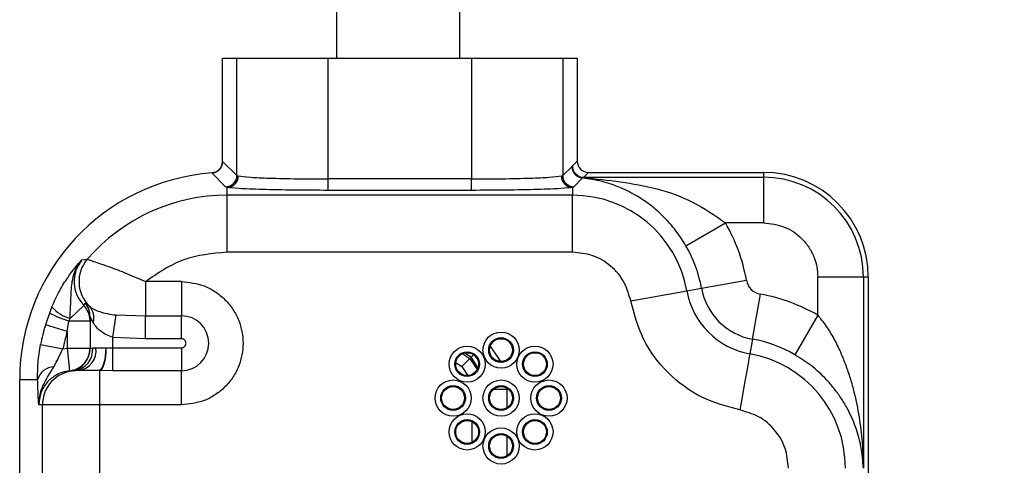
# Model space of a CAD drawing. Header units: millimetres. Extents: x 15 to 415, y 5 to 292.
# Tile 20 of 45: x 189.36 to 206.62, y 253.57 to 261.37. Entities that reach past the tile are written whole.
import ezdxf

# ---------------------------------------------------------------- set-up
doc = ezdxf.new("R2010")
doc.units = ezdxf.units.MM
doc.dimstyles.new('SLDDIMSTYLE7', dxfattribs={"dimtxt": 0.18, "dimasz": 1.016, "dimexe": 0, "dimexo": 0.0625, "dimgap": 0, "dimtad": 0, "dimtih": 1, "dimtoh": 1, "dimdec": 0, "dimrnd": 1e-09, "dimzin": 0, "dimdsep": 46, "dimtxsty": 'Standard', "dimblk1": 'DOT', "dimblk2": 'DOT', "dimsah": 1, "dimcen": 0.09, "dimadec": 0, "dimazin": 0, "dimtfac": 1.016, "dimtdec": 0, "dimtofl": 0, "dimtmove": 0, "dimatfit": 3, "dimldrblk": 'DOT', "dimfxl": 1, "dimfrac": 2, "dimtolj": 1, "dimtzin": 0, "dimarcsym": 0})

# ---------------------------------------------------------------- blocks, each defined once
blk = doc.blocks.new('_Dot')
at = {"color": 0, "linetype": 'ByBlock', "lineweight": -2}
blk.add_line((-0.5, 0), (-1, 0), dxfattribs=at)
at = {"color": 0, "linetype": 'ByBlock', "const_width": 0.5}
blk.add_lwpolyline([(-0.25, 0, 1), (0.25, 0, 1)], format="xyb", close=True, dxfattribs=at)

msp = doc.modelspace()

# ---------------------------------------------------------------- linework, layer by layer
at = {"color": 7, "linetype": 'Continuous', "lineweight": 25}
for p, q in [((194.917953, 266.220743), (194.917953, 260.698728)), ((197.077953, 260.698728), (197.077953, 266.220743)), ((192.91733, 258.888329), (192.91733, 260.698728)), ((192.91733, 260.698728), (193.170709, 260.698728)), ((193.170709, 258.645124), (193.170709, 260.698728)), ((193.170709, 260.698728), (194.769735, 260.698728)), ((194.769735, 258.584563), (194.769735, 260.698728)), ((194.769735, 260.698728), (197.27953, 260.698728)), ((197.27953, 260.698728), (197.27953, 258.584563)), ((197.27953, 260.698728), (198.878556, 260.698728)), ((198.878556, 260.698728), (198.878556, 258.645072)), ((198.878556, 260.698728), (199.131935, 260.698728)), ((199.131935, 260.698728), (199.131935, 258.898606)), ((192.91733, 258.888329), (193.170709, 258.645124)), ((198.878556, 258.645072), (199.041322, 258.800892)), ((199.041322, 258.800892), (199.044158, 258.807132)), ((199.044158, 258.807132), (199.04715, 258.813821)), ((199.04715, 258.813821), (199.131935, 258.898606)), ((192.972346, 258.445252), (192.732079, 258.688986)), ((193.170709, 258.645124), (193.194817, 258.636334)), ((194.769735, 258.384685), (194.769735, 258.584563)), ((197.27953, 258.584563), (194.769735, 258.584563)), ((197.27953, 258.384685), (197.27953, 258.584563)), ((198.854448, 258.636334), (198.878556, 258.645072)), ((199.226271, 258.601572), (199.076156, 258.445207)), ((199.244036, 258.608592), (199.226271, 258.601572)), ((199.247029, 258.613943), (199.244036, 258.608592)), ((199.331813, 258.698728), (199.247029, 258.613943)), ((199.247029, 258.613943), (202.397953, 258.613943)), ((199.331813, 258.698728), (202.397953, 258.698728)), ((202.397953, 258.698728), (202.397953, 258.613943)), ((202.397953, 258.613943), (202.397953, 257.814431)), ((192.997953, 258.436456), (192.972346, 258.445252)), ((192.997953, 258.299413), (192.997953, 258.436456)), ((199.076156, 258.445207), (199.051312, 258.436456)), ((199.051312, 258.436456), (199.051312, 258.299413)), ((192.997953, 257.300022), (192.997953, 258.299413)), ((199.051312, 258.299413), (192.997953, 258.299413)), ((197.27953, 258.384685), (194.769735, 258.384685)), ((199.051312, 257.300022), (199.051312, 258.299413)), ((201.037468, 257.414207), (201.729596, 257.814431)), ((202.397953, 257.814431), (201.729596, 257.814431)), ((199.051312, 257.300022), (192.997953, 257.300022)), ((190.456421, 257.167894), (190.548834, 257.177261)), ((203.346673, 256.197354), (203.346673, 256.865711)), ((204.146185, 256.865711), (203.346673, 256.865711)), ((204.146185, 256.865711), (204.146185, 253.51907)), ((204.23097, 256.865711), (204.146185, 256.865711)), ((204.23097, 256.865711), (204.23097, 247.465711)), ((191.571858, 256.785711), (191.571858, 256.186191)), ((192.197953, 256.785711), (191.571858, 256.785711)), ((192.197953, 256.785711), (192.197953, 256.186191)), ((201.309615, 256.670589), (202.09658, 256.811679)), ((200.069391, 256.448236), (201.053097, 256.624599)), ((201.053097, 256.624599), (201.309615, 256.670589)), ((202.202831, 255.777373), (202.343921, 256.564338)), ((189.927695, 256.341604), (189.884638, 256.23356)), ((190.486204, 256.370179), (190.247399, 256.140678)), ((190.486204, 256.370179), (190.512416, 256.415529)), ((189.884638, 256.23356), (189.815341, 256.029102)), ((190.597953, 256.168742), (190.597953, 255.613971)), ((190.997953, 255.81103), (191.054613, 256.200902)), ((191.054613, 256.200902), (191.571858, 256.186191)), ((191.571858, 256.186191), (192.197953, 256.186191)), ((191.571858, 255.786511), (191.571858, 256.186191)), ((192.197953, 255.786511), (192.197953, 256.186191)), ((203.346673, 256.197354), (202.946449, 255.505226)), ((190.197953, 255.913284), (189.815341, 256.029102)), ((190.197953, 255.913284), (190.22844, 256.093158)), ((190.22844, 256.093158), (190.247399, 256.140678)), ((190.597842, 256.093158), (190.22844, 256.093158)), ((190.197953, 255.913284), (190.197953, 255.620441)), ((189.730772, 255.68431), (190.12355, 255.609943)), ((190.997953, 255.81103), (191.571858, 255.786511)), ((190.997953, 255.62491), (190.997953, 255.81103)), ((191.571858, 255.786511), (192.197953, 255.786511)), ((202.202831, 255.777373), (202.156841, 255.520855)), ((190.12355, 255.609943), (190.197953, 255.620441)), ((190.197953, 255.620441), (190.597953, 255.620441)), ((190.197953, 255.620441), (190.238938, 255.222549)), ((190.645011, 255.623125), (190.701423, 255.625711)), ((190.701423, 255.625711), (190.872534, 255.625711)), ((190.872534, 255.625711), (190.880797, 255.625698)), ((190.880797, 255.625698), (190.997953, 255.62491)), ((190.997953, 255.62491), (192.197953, 255.62491)), ((190.997953, 255.22523), (190.997953, 255.62491)), ((192.197953, 255.62491), (192.197953, 255.22523)), ((197.250479, 255.438237), (197.10923, 255.296988)), ((190.259027, 255.218667), (190.238938, 255.222549)), ((190.320795, 255.224159), (190.259027, 255.218667)), ((190.404893, 255.225711), (190.320795, 255.224159)), ((190.763641, 255.225703), (190.747116, 255.225711)), ((190.763641, 255.225703), (190.763641, 254.625711)), ((190.997953, 255.22523), (190.763641, 255.225703)), ((192.197953, 255.22523), (190.997953, 255.22523)), ((192.197953, 254.625711), (192.197953, 255.22523)), ((189.364935, 245.665711), (189.364935, 255.065711)), ((189.679064, 255.065711), (189.364935, 255.065711)), ((189.764251, 254.625711), (189.699687, 254.625711)), ((190.763641, 254.625711), (189.764251, 254.625711)), ((189.764251, 249.012351), (189.764251, 254.625711)), ((190.763641, 254.625711), (190.763641, 249.012351)), ((192.197953, 254.625711), (190.763641, 254.625711))]:
    msp.add_line(p, q, dxfattribs=at)
at = {"color": 8, "linetype": 'Continuous', "lineweight": 25}
for p, q in [((197.792334, 255.38741), (197.613097, 255.655704)), ((197.126321, 255.52217), (197.250479, 255.438237)), ((197.272465, 255.460223), (197.165199, 255.532683)), ((197.317277, 255.505035), (197.272465, 255.460223)), ((197.009015, 255.363938), (197.10923, 255.296988)), ((197.250479, 255.438237), (197.378796, 255.248424)), ((197.393314, 255.281324), (197.272465, 255.460223)), ((197.10923, 255.296988), (197.207779, 255.149474)), ((197.906133, 254.894622), (197.663776, 254.894622)), ((197.906133, 254.576965), (197.906133, 254.894622)), ((197.284815, 254.335164), (197.284815, 253.968317)), ((197.906133, 253.736965), (197.906133, 254.074456))]:
    msp.add_line(p, q, dxfattribs=at)
at = {"color": 7, "linetype": 'Continuous', "lineweight": 25, "flags": 128}
for points in [[(190.872534, 255.625711), (190.870124, 255.547674), (190.862987, 255.472637), (190.851398, 255.403482), (190.8358, 255.342868), (190.816795, 255.293123), (190.795112, 255.256159), (190.771584, 255.233396), (190.747116, 255.225711)], [(190.763641, 255.225703), (190.78643, 255.233709), (190.808348, 255.256689), (190.828558, 255.293765), (190.846289, 255.343522), (190.860862, 255.404058), (190.871721, 255.47306), (190.878452, 255.547893), (190.880797, 255.625699)], [(202.156841, 255.520855), (202.152426, 255.496227), (202.141692, 255.436357), (202.125034, 255.343445), (202.103065, 255.220905), (202.076591, 255.073241), (202.046585, 254.905877), (202.01415, 254.724964), (201.980478, 254.537149)]]:
    msp.add_lwpolyline(points, dxfattribs=at)
at = {"color": 7, "linetype": 'Continuous', "lineweight": 25}
for centre, radius in [((197.797953, 255.585711), 0.316569), ((197.203983, 255.33968), 0.316569), ((197.797953, 255.585711), 0.21663), ((197.797953, 255.585711), 0.200444), ((198.391922, 255.33968), 0.316569), ((197.203983, 255.33968), 0.21663), ((197.203983, 255.33968), 0.200444), ((198.391922, 255.33968), 0.21663), ((198.391922, 255.33968), 0.200444), ((196.957953, 254.745711), 0.316569), ((196.957953, 254.745711), 0.21663), ((197.797953, 254.745711), 0.316569), ((197.797953, 254.745711), 0.21663), ((198.637953, 254.745711), 0.316569), ((198.637953, 254.745711), 0.21663), ((196.957953, 254.745711), 0.200444), ((197.797953, 254.745711), 0.200444), ((198.637953, 254.745711), 0.200444), ((197.203983, 254.151741), 0.316569), ((198.391922, 254.151741), 0.316569), ((197.203983, 254.151741), 0.21663), ((197.203983, 254.151741), 0.200444), ((198.391922, 254.151741), 0.21663), ((198.391922, 254.151741), 0.200444), ((197.797953, 253.905711), 0.316569), ((197.797953, 253.905711), 0.21663), ((197.797953, 253.905711), 0.200444)]:
    msp.add_circle(centre, radius, dxfattribs=at)
for centre, radius, start, end in [((199.241481, 258.801152), 0.200159, 180.0744761, 265.6420017), ((199.244351, 258.808792), 0.2002, 180.4749656, 269.9098088), ((199.247314, 258.814107), 0.200164, 180.0816919, 269.9183081), ((192.997953, 255.065711), 3.633018, 94.1968017, 180), ((192.970546, 258.645407), 0.200163, 270.5150507, 359.9190757), ((192.994986, 258.636265), 0.199831, 270.8504896, 0.0198854), ((199.054279, 258.636265), 0.199831, 179.9801146, 269.1495104), ((199.078719, 258.645354), 0.200163, 180.0805405, 269.2663934), ((202.397953, 256.865711), 1.833018, 0, 90), ((202.397953, 256.865711), 1.748233, 0, 90), ((192.997953, 255.065711), 3.233702, 90, 139.2331447), ((199.051312, 256.265711), 2.033702, 10.1642486, 90), ((199.051312, 256.265711), 3.093822, 10.1642486, 30.0386921), ((199.051312, 256.265711), 2.294309, 10.1642486, 30.0386921), ((191.004048, 256.785717), 0.600439, 139.3000078, 225.9222718), ((202.397953, 256.865711), 0.306178, 190.1642486, 259.8357514), ((202.397953, 256.865711), 1.366298, 190.1642486, 259.8357514), ((202.397953, 256.865711), 1.105691, 190.1642486, 259.8357514), ((201.797953, 253.51907), 3.093822, 59.9613079, 79.8357514), ((190.434775, 256.793634), 0.679309, 221.7150263, 253.9883406), ((190.199065, 256.168705), 0.398888, 0.0053345, 38.2272233), ((190.35854, 256.149775), 0.306202, 344.2771268, 41.9243484), ((191.440845, 259.553117), 3.666229, 244.8828442, 250.68902), ((192.197953, 255.705711), 0.48048, 270, 90), ((192.997953, 255.065711), 3.325227, 163.1586891, 169.2786791), ((192.997953, 255.065711), 2.925471, 163.1586891, 169.2786791), ((201.797953, 253.51907), 2.294309, 59.9613079, 79.8357514), ((190.197957, 255.613973), 0.399996, 278.7821994, 359.9996674), ((190.270307, 255.596406), 0.375655, 277.7239693, 4.0786893), ((190.344132, 255.580667), 0.360119, 279.7137486, 7.1854067), ((201.797953, 253.51907), 2.033702, 0, 79.8357514), ((189.976798, 254.983835), 0.308787, 92.2128679, 164.6240711), ((190.364099, 254.625876), 0.599849, 94.1398802, 180.015776)]:
    msp.add_arc(centre, radius, start, end, dxfattribs=at)
for major_axis, start_param, end_param in [((-0.141594, -0.141594), 5.498396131, 7.067974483), ((0.141594, 0.141594), 2.356803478, 3.926381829)]:
    msp.add_ellipse((199.332057, 258.89885), major_axis=major_axis, ratio=0.998782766, start_param=start_param, end_param=end_param, dxfattribs=at)
for points, knots in [([(192.91733, 258.888329), (192.915211, 258.865823), (192.912045, 258.832185), (192.893235, 258.791403), (192.874886, 258.763639), (192.852066, 258.739291), (192.825555, 258.71919), (192.786576, 258.698053), (192.75382, 258.692603), (192.732079, 258.688986)], [0, 0, 0, 0, 0.224870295, 0.336095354, 0.447241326, 0.558377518, 0.669513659, 0.780649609, 1, 1, 1, 1]), ([(192.732079, 258.688986), (192.75437, 258.692746), (192.787686, 258.698366), (192.826982, 258.72011), (192.853329, 258.740441), (192.875941, 258.764982), (192.894048, 258.792893), (192.912276, 258.833315), (192.915314, 258.866382), (192.91733, 258.888329)], [0, 0, 0, 0, 0.224870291, 0.336095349, 0.447241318, 0.558377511, 0.669513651, 0.780649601, 1, 1, 1, 1]), ([(193.194817, 258.636334), (193.253262, 258.628638), (193.359526, 258.614646), (193.743094, 258.597781), (194.21585, 258.586805), (194.587724, 258.5853), (194.769735, 258.584563)], [0, 0, 0, 0, 0.275038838, 0.500077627, 0.755316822, 1, 1, 1, 1]), ([(197.27953, 258.584563), (197.461536, 258.5853), (197.83341, 258.586805), (198.306161, 258.59778), (198.689734, 258.614646), (198.796, 258.628638), (198.854448, 258.636334)], [0, 0, 0, 0, 0.244676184, 0.499922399, 0.724951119, 1, 1, 1, 1]), ([(201.037468, 257.414207), (200.980971, 257.504132), (200.893674, 257.643081), (200.755368, 257.809303), (200.607986, 257.965312), (200.416628, 258.130354), (200.163772, 258.300895), (199.880292, 258.441647), (199.56029, 258.551275), (199.340367, 258.584391), (199.226271, 258.601572)], [0, 0, 0, 0, 0.118066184, 0.182432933, 0.251197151, 0.375925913, 0.500763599, 0.660191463, 0.823708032, 1, 1, 1, 1]), ([(199.244036, 258.608592), (199.675218, 258.564492), (200.322204, 258.49832), (201.165749, 258.208258), (201.54184, 257.945572), (201.729596, 257.814431)], [0, 0, 0, 0, 0.500137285, 0.750453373, 1, 1, 1, 1]), ([(194.769735, 258.384685), (194.567082, 258.385382), (194.148798, 258.386819), (193.592093, 258.398398), (193.167592, 258.415492), (193.053323, 258.429613), (192.997953, 258.436456)], [0, 0, 0, 0, 0.242198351, 0.499909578, 0.757675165, 1, 1, 1, 1]), ([(199.051312, 258.436456), (198.995942, 258.429613), (198.881673, 258.415492), (198.457172, 258.398398), (197.900467, 258.386819), (197.482183, 258.385382), (197.27953, 258.384685)], [0, 0, 0, 0, 0.242324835, 0.500090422, 0.757801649, 1, 1, 1, 1]), ([(202.397953, 257.814431), (202.522108, 257.800278), (202.770418, 257.771974), (203.036181, 257.586109), (203.196656, 257.390601), (203.256893, 257.274041), (203.283545, 257.206045), (203.304666, 257.150362), (203.337768, 257.035966), (203.343556, 256.925308), (203.346673, 256.865711)], [0, 0, 0, 0, 0.249369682, 0.498739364, 0.629119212, 0.759353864, 0.761275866, 0.776717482, 0.879746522, 1, 1, 1, 1]), ([(200.069391, 256.448236), (200.037564, 256.560824), (199.971875, 256.793193), (199.727931, 257.074424), (199.408065, 257.26491), (199.16775, 257.288562), (199.051312, 257.300022)], [0, 0, 0, 0, 0.242259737, 0.5, 0.757740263, 1, 1, 1, 1]), ([(189.927695, 256.341604), (189.97172, 256.437553), (190.059516, 256.628893), (190.260187, 256.946213), (190.377831, 257.079113), (190.456421, 257.167894)], [0, 0, 0, 0, 0.250321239, 0.499189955, 1, 1, 1, 1]), ([(190.247399, 256.140678), (190.253369, 256.276626), (190.263617, 256.509961), (190.277104, 256.790611), (190.3424, 257.007817), (190.417128, 257.11273), (190.456421, 257.167894)], [0, 0, 0, 0, 0.375312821, 0.644172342, 0.812902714, 1, 1, 1, 1]), ([(190.456421, 257.167894), (190.415893, 257.106863), (190.334839, 256.984805), (190.307039, 256.763023), (190.351243, 256.543846), (190.441205, 256.428083), (190.486204, 256.370179)], [0, 0, 0, 0, 0.249925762, 0.499842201, 0.749825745, 1, 1, 1, 1]), ([(190.548834, 257.177261), (190.556275, 257.174859), (190.571179, 257.170046), (190.654655, 257.14277), (190.777218, 257.101544), (190.966594, 257.034547), (191.236964, 256.93325), (191.459063, 256.835403), (191.571858, 256.785711)], [0, 0, 0, 0, 0.135968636, 0.27233744, 0.409980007, 0.549407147, 0.771163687, 1, 1, 1, 1]), ([(192.197953, 256.785711), (192.333757, 256.771206), (192.543384, 256.748817), (192.795152, 256.614368), (192.966722, 256.474863), (193.107239, 256.302981), (193.237465, 256.051305), (193.304165, 255.705711), (193.237491, 255.360254), (193.107317, 255.108561), (192.966917, 254.936752), (192.795272, 254.797131), (192.543522, 254.662623), (192.333756, 254.640216), (192.197953, 254.625711)], [0, 0, 0, 0, 0.119721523, 0.184801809, 0.249999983, 0.3150755, 0.380278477, 0.5, 0.619721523, 0.684801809, 0.749999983, 0.815075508, 0.880278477, 1, 1, 1, 1]), ([(190.597953, 256.093158), (190.596547, 256.118686), (190.593737, 256.169744), (190.570943, 256.24332), (190.536305, 256.312116), (190.502905, 256.350824), (190.486204, 256.370179)], [0, 0, 0, 0, 0.24995127, 0.499942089, 0.749962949, 1, 1, 1, 1]), ([(190.512416, 256.415529), (190.51677, 256.413667), (190.525182, 256.410069), (190.566454, 256.372491), (190.586362, 256.354364)], [0, 0, 0, 0, 0.517620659, 1, 1, 1, 1]), ([(190.586362, 256.354364), (190.609929, 256.336864), (190.657448, 256.301578), (190.766331, 256.258005), (190.899368, 256.222274), (191.002153, 256.208124), (191.054613, 256.200902)], [0, 0, 0, 0, 0.2409886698, 0.4859175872, 0.7376213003, 1, 1, 1, 1]), ([(201.980478, 254.537149), (201.753495, 254.598351), (201.28862, 254.723696), (200.701045, 255.168803), (200.255938, 255.756378), (200.130593, 256.221253), (200.069391, 256.448236)], [0, 0, 0, 0, 0.2441338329, 0.4999999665, 0.7558661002, 1, 1, 1, 1]), ([(190.653285, 256.066799), (190.639307, 256.093229), (190.617874, 256.133757), (190.600618, 256.168771), (190.598805, 256.168751), (190.597953, 256.168742)], [0, 0, 0, 0, 0.498319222, 0.764136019, 1, 1, 1, 1]), ([(203.346673, 256.197354), (203.392159, 256.140962), (203.489209, 256.020643), (203.617215, 255.811717), (203.727465, 255.594107), (203.820487, 255.370889), (203.899341, 255.146417), (203.986846, 254.844066), (204.066039, 254.46933), (204.128864, 254.006703), (204.140136, 253.689359), (204.146185, 253.51907)], [0, 0, 0, 0, 0.073375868, 0.15655742, 0.25002733, 0.325497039, 0.408830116, 0.500095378, 0.658499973, 0.816749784, 1, 1, 1, 1]), ([(190.997953, 255.81103), (190.960831, 255.823899), (190.883349, 255.85076), (190.787226, 255.911731), (190.706802, 255.984238), (190.671779, 256.038267), (190.653285, 256.066799)], [0, 0, 0, 0, 0.2391081, 0.499079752, 0.735472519, 1, 1, 1, 1]), ([(189.679064, 255.065711), (189.679052, 255.162903), (189.679028, 255.357294), (189.713523, 255.575302), (189.730772, 255.68431)], [0, 0, 0, 0, 0.499983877, 1, 1, 1, 1]), ([(192.197953, 255.62491), (192.208112, 255.625996), (192.224028, 255.627696), (192.242837, 255.63787), (192.259682, 255.651693), (192.271936, 255.669746), (192.278033, 255.690095), (192.279601, 255.711238), (192.275766, 255.732595), (192.265637, 255.751319), (192.251861, 255.767199), (192.229641, 255.783129), (192.208431, 255.785393), (192.197953, 255.786511)], [0, 0, 0, 0, 0.11970214, 0.187540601, 0.249954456, 0.377531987, 0.4382759, 0.50023652, 0.627837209, 0.688585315, 0.750578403, 0.876778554, 1, 1, 1, 1]), ([(189.964875, 255.292392), (189.991676, 255.345045), (190.043091, 255.446057), (190.097501, 255.556884), (190.12355, 255.609943)], [0, 0, 0, 0, 0.521252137, 1, 1, 1, 1]), ([(190.238938, 255.222549), (190.285398, 255.232241), (190.381677, 255.252325), (190.501281, 255.346457), (190.582887, 255.475101), (190.593046, 255.573106), (190.597953, 255.620441)], [0, 0, 0, 0, 0.241070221, 0.499561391, 0.75829486, 1, 1, 1, 1]), ([(190.597953, 255.613971), (190.599467, 255.614353), (190.602993, 255.615244), (190.629747, 255.620262), (190.645011, 255.623125)], [0, 0, 0, 0, 0.429467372, 1, 1, 1, 1]), ([(204.146185, 253.51907), (204.135959, 253.647058), (204.116699, 253.888099), (204.017186, 254.238118), (203.892347, 254.521663), (203.756579, 254.747895), (203.635185, 254.9151), (203.470088, 255.105475), (203.250894, 255.311797), (203.043428, 255.44361), (202.946449, 255.505226)], [0, 0, 0, 0, 0.18106463, 0.341002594, 0.499304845, 0.590031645, 0.673179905, 0.749136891, 0.882734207, 1, 1, 1, 1]), ([(189.699687, 254.625711), (189.706563, 254.706265), (189.719332, 254.85585), (189.829926, 255.077715), (189.91468, 255.212541), (189.964875, 255.292392)], [0, 0, 0, 0, 0.322408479, 0.598698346, 1, 1, 1, 1]), ([(190.238938, 255.222549), (190.195993, 255.215393), (190.114513, 255.201817), (189.979746, 255.140647), (189.83914, 255.028295), (189.722597, 254.844091), (189.707202, 254.697348), (189.699687, 254.625711)], [0, 0, 0, 0, 0.148252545, 0.2812882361, 0.5009428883, 0.7563685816, 1, 1, 1, 1]), ([(190.747116, 255.225711), (190.711544, 255.225711), (190.640364, 255.22571), (190.574791, 255.225711), (190.540817, 255.225711), (190.511308, 255.225711), (190.456753, 255.22571), (190.423032, 255.225711), (190.404893, 255.225711)], [0, 0, 0, 0, 0.249799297, 0.49985654, 0.503433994, 0.535114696, 0.749933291, 1, 1, 1, 1]), ([(189.699687, 254.625711), (189.695762, 254.681339), (189.687952, 254.792035), (189.682016, 254.974794), (189.679064, 255.065711)], [0, 0, 0, 0, 0.5025322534, 1, 1, 1, 1]), ([(202.832264, 253.51907), (202.820804, 253.635508), (202.797152, 253.875823), (202.606666, 254.195689), (202.325435, 254.439633), (202.093066, 254.505322), (201.980478, 254.537149)], [0, 0, 0, 0, 0.242259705, 0.499999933, 0.757740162, 1, 1, 1, 1])]:
    msp.add_open_spline(points, degree=3, knots=knots, dxfattribs=at)
msp.add_open_spline([(192.997953, 257.300022), (192.737793, 257.276628), (192.217475, 257.229839), (191.787063, 256.933753), (191.571858, 256.785711)], degree=3, dxfattribs=at)

# ---------------------------------------------------------------- leaders
at = {"color": 7, "linetype": 'Continuous', "lineweight": 0}
msp.add_leader([(196.137054, 269.525168), (238.833333, 245.983842)], dimstyle='SLDDIMSTYLE7', dxfattribs=at)

doc.saveas('drawing.dxf')
